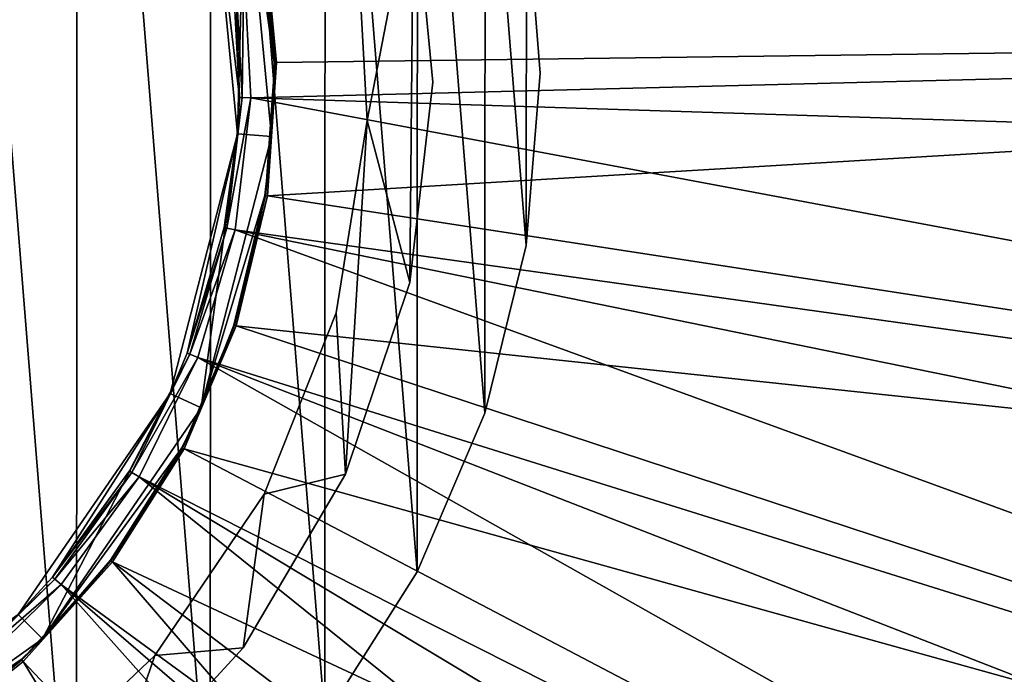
# Model space of a CAD drawing. Header units: millimetres. Extents: x 14 to 1324, y -100 to 100.
# Tile 23 of 214: x 112 to 135, y -14 to 1. Entities that reach past the tile are written whole.
import ezdxf

# ---------------------------------------------------------------- set-up
doc = ezdxf.new("R2010")
doc.units = ezdxf.units.MM
doc.header["$LTSCALE"] = 25.4
doc.layers.get('0').update_dxf_attribs({"true_color": 0xff5454})

# ---------------------------------------------------------------- blocks, each defined once
blk = doc.blocks.new('HERMANOS-V-8032.STL')
at = {"color": 7, "true_color": 0xffffff}
mesh = blk.add_polyface(dxfattribs=at)
corners = [(75.305, -5.974, 77.518), (74.662, 2.021, 77.518), (74.661, -2.003, 77.518), (75.309, 5.992, 77.518), (76.578, -9.791, 77.518), (76.585, 9.807, 77.518), (78.446, -13.354, 77.518), (78.456, 13.369, 77.518), (80.862, -16.571, 77.518), (80.874, 16.585, 77.518), (83.763, -19.36, 77.518), (83.776, 19.371, 77.518), (87.073, -21.646, 77.518), (87.088, 21.655, 77.518), (90.707, -23.372, 77.518), (90.724, 23.379, 77.518), (94.571, -24.493, 77.518), (94.589, 24.497, 77.518), (98.565, -24.979, 77.518), (98.583, 24.98, 77.518), (102.585, -24.819, 77.518), (102.603, 24.817, 77.518), (106.527, -24.015, 77.518), (106.545, 24.01, 77.518), (110.29, -22.59, 77.518), (110.306, 22.582, 77.518), (113.775, -20.58, 77.518), (113.789, 20.57, 77.518), (116.892, -18.036, 77.518), (116.905, 18.024, 77.518), (119.561, -15.026, 77.518), (119.572, 15.011, 77.518), (121.713, -11.626, 77.518), (121.721, 11.61, 77.518), (123.291, -7.925, 77.518), (123.297, 7.908, 77.518), (124.255, -4.019, 77.518), (124.258, 4.002, 77.518), (124.581, -0.009, 77.518)]
mesh.append_faces([[corners[k] for k in face] for face in [(0, 1, 2), (37, 36, 38)]], dxfattribs={"vtx0": -1, "color": 7})
mesh.append_faces([[corners[k] for k in face] for face in [(1, 0, 3), (3, 4, 5), (5, 6, 7), (7, 8, 9), (9, 10, 11), (11, 12, 13), (13, 14, 15), (15, 16, 17), (17, 18, 19), (19, 20, 21), (21, 22, 23), (23, 24, 25), (25, 26, 27), (27, 28, 29), (29, 30, 31), (31, 32, 33), (33, 34, 35), (35, 36, 37)]], dxfattribs={"vtx0": -1, "vtx1": -1, "color": 7})
mesh.append_faces([[corners[k] for k in face] for face in [(3, 0, 4), (5, 4, 6), (7, 6, 8), (9, 8, 10), (11, 10, 12), (13, 12, 14), (15, 14, 16), (17, 16, 18), (19, 18, 20), (21, 20, 22), (23, 22, 24), (25, 24, 26), (27, 26, 28), (29, 28, 30), (31, 30, 32), (33, 32, 34), (35, 34, 36)]], dxfattribs={"vtx0": -1, "vtx2": -1, "color": 7})
mesh = blk.add_polyface(dxfattribs=at)
corners = [(74.662, 2.021, 74.818), (75.305, -5.974, 74.818), (74.661, -2.003, 74.818), (75.309, 5.992, 74.818), (76.578, -9.791, 74.818), (76.585, 9.807, 74.818), (78.446, -13.354, 74.818), (78.456, 13.369, 74.818), (80.862, -16.571, 74.818), (80.874, 16.585, 74.818), (83.763, -19.36, 74.818), (83.776, 19.371, 74.818), (87.073, -21.646, 74.818), (87.088, 21.655, 74.818), (90.707, -23.372, 74.818), (90.724, 23.379, 74.818), (94.571, -24.493, 74.818), (94.589, 24.497, 74.818), (98.565, -24.979, 74.818), (98.583, 24.98, 74.818), (102.585, -24.819, 74.818), (102.603, 24.817, 74.818), (106.527, -24.015, 74.818), (106.545, 24.01, 74.818), (110.29, -22.59, 74.818), (110.306, 22.582, 74.818), (113.775, -20.58, 74.818), (113.789, 20.57, 74.818), (116.892, -18.036, 74.818), (116.905, 18.024, 74.818), (119.561, -15.026, 74.818), (119.572, 15.011, 74.818), (121.713, -11.626, 74.818), (121.721, 11.61, 74.818), (123.291, -7.925, 74.818), (123.297, 7.908, 74.818), (124.255, -4.019, 74.818), (124.258, 4.002, 74.818), (124.581, -0.009, 74.818)]
mesh.append_faces([[corners[k] for k in face] for face in [(0, 1, 2), (36, 37, 38)]], dxfattribs={"vtx0": -1, "color": 7})
mesh.append_faces([[corners[k] for k in face] for face in [(1, 3, 4), (4, 5, 6), (6, 7, 8), (8, 9, 10), (10, 11, 12), (12, 13, 14), (14, 15, 16), (16, 17, 18), (18, 19, 20), (20, 21, 22), (22, 23, 24), (24, 25, 26), (26, 27, 28), (28, 29, 30), (30, 31, 32), (32, 33, 34), (34, 35, 36)]], dxfattribs={"vtx0": -1, "vtx1": -1, "color": 7})
mesh.append_faces([[corners[k] for k in face] for face in [(1, 0, 3), (4, 3, 5), (6, 5, 7), (8, 7, 9), (10, 9, 11), (12, 11, 13), (14, 13, 15), (16, 15, 17), (18, 17, 19), (20, 19, 21), (22, 21, 23), (24, 23, 25), (26, 25, 27), (28, 27, 29), (30, 29, 31), (32, 31, 33), (34, 33, 35), (36, 35, 37)]], dxfattribs={"vtx0": -1, "vtx2": -1, "color": 7})
at = {"color": 44, "true_color": 0x92621c}
mesh = blk.add_polyface(dxfattribs=at)
corners = [(77.529, -4.47, 179.231), (77.617, 4.886, 179.231), (77.082, 0.213, 179.231), (78.94, -8.957, 179.231), (78.613, -1.166, 179.231), (79.354, -5.646, 179.231), (81.253, -13.053, 179.231), (81.04, -9.862, 179.231), (83.594, -13.617, 179.231), (84.368, -16.578, 179.231), (86.895, -16.735, 179.231), (88.147, -19.378, 179.231), (90.789, -19.071, 179.231), (92.426, -21.332, 179.231), (92.903, -19.91, 179.231), (97.017, -22.354, 179.231), (95.095, -20.515, 179.231), (99.61, -21, 179.231), (101.721, -22.398, 179.231), (104.123, -20.503, 179.231), (106.331, -21.464, 179.231), (108.425, -19.047, 179.231), (110.646, -19.591, 179.231), (112.312, -16.7, 179.231), (114.477, -16.862, 179.231), (115.605, -13.573, 179.231), (117.658, -13.397, 179.231), (118.148, -9.811, 179.231), (120.048, -9.345, 179.231), (119.823, -5.59, 179.231), (120.551, -1.108, 179.231), (121.544, -4.886, 179.231), (79.113, 9.345, 179.231), (78.853, 3.369, 179.231), (80.061, 7.746, 179.231), (81.503, 13.397, 179.231), (82.183, 11.761, 179.231), (84.684, 16.862, 179.231), (85.118, 15.226, 179.231), (88.515, 19.591, 179.231), (88.729, 17.979, 179.231), (92.83, 21.464, 179.231), (92.848, 19.891, 179.231), (97.44, 22.398, 179.231), (97.281, 20.874, 179.231), (101.822, 20.88, 179.231), (102.144, 22.354, 179.231), (106.258, 19.91, 179.231), (106.735, 21.332, 179.231), (110.382, 18.009, 179.231), (111.014, 19.378, 179.231), (114.001, 15.266, 179.231), (114.793, 16.578, 179.231), (116.946, 11.809, 179.231), (117.908, 13.053, 179.231), (119.078, 7.8, 179.231), (120.221, 8.957, 179.231), (120.299, 3.426, 179.231), (121.632, 4.47, 179.231), (122.08, -0.213, 179.231)]
mesh.append_faces([[corners[k] for k in face] for face in [(0, 1, 2), (58, 31, 59)]], dxfattribs={"vtx0": -1, "color": 44})
mesh.append_faces([[corners[k] for k in face] for face in [(4, 3, 5), (5, 6, 7), (7, 6, 8), (8, 9, 10), (10, 11, 12), (12, 13, 14), (14, 15, 16), (16, 15, 17), (17, 18, 19), (19, 20, 21), (21, 22, 23), (23, 24, 25), (25, 26, 27), (27, 28, 29), (29, 28, 30), (32, 34, 35), (35, 36, 37), (37, 38, 39), (39, 40, 41), (41, 42, 43), (43, 45, 46), (46, 47, 48), (48, 49, 50), (50, 51, 52), (52, 53, 54), (54, 55, 56), (56, 57, 58)]], dxfattribs={"vtx0": -1, "vtx1": -1, "color": 44})
mesh.append_faces([[corners[k] for k in face] for face in [(1, 3, 4), (58, 30, 31)]], dxfattribs={"vtx0": -1, "vtx1": -1, "vtx2": -1, "color": 44})
mesh.append_faces([[corners[k] for k in face] for face in [(1, 0, 3), (5, 3, 6), (8, 6, 9), (10, 9, 11), (12, 11, 13), (14, 13, 15), (17, 15, 18), (19, 18, 20), (21, 20, 22), (23, 22, 24), (25, 24, 26), (27, 26, 28), (30, 28, 31), (4, 32, 1), (32, 4, 33), (32, 33, 34), (35, 34, 36), (37, 36, 38), (39, 38, 40), (41, 40, 42), (43, 42, 44), (43, 44, 45), (46, 45, 47), (48, 47, 49), (50, 49, 51), (52, 51, 53), (54, 53, 55), (56, 55, 57), (58, 57, 30)]], dxfattribs={"vtx0": -1, "vtx2": -1, "color": 44})
mesh = blk.add_polyface(dxfattribs=at)
corners = [(79.113, 9.345, 89.231), (78.613, -1.166, 89.231), (77.617, 4.886, 89.231), (78.853, 3.369, 89.231), (80.061, 7.746, 89.231), (81.503, 13.397, 89.231), (82.183, 11.761, 89.231), (84.684, 16.862, 89.231), (85.118, 15.226, 89.231), (88.515, 19.591, 89.231), (88.729, 17.979, 89.231), (92.83, 21.464, 89.231), (92.848, 19.891, 89.231), (97.44, 22.398, 89.231), (97.281, 20.874, 89.231), (101.822, 20.88, 89.231), (102.144, 22.354, 89.231), (106.258, 19.91, 89.231), (106.735, 21.332, 89.231), (110.382, 18.009, 89.231), (111.014, 19.378, 89.231), (114.001, 15.266, 89.231), (114.793, 16.578, 89.231), (116.946, 11.809, 89.231), (117.908, 13.053, 89.231), (119.078, 7.8, 89.231), (120.221, 8.957, 89.231), (120.299, 3.426, 89.231), (121.632, 4.47, 89.231), (120.551, -1.108, 89.231), (121.544, -4.886, 89.231), (122.08, -0.213, 89.231), (77.529, -4.47, 89.231), (77.082, 0.213, 89.231), (78.94, -8.957, 89.231), (79.354, -5.646, 89.231), (81.253, -13.053, 89.231), (81.04, -9.862, 89.231), (83.594, -13.617, 89.231), (84.368, -16.578, 89.231), (86.895, -16.735, 89.231), (88.147, -19.378, 89.231), (90.789, -19.071, 89.231), (92.426, -21.332, 89.231), (92.903, -19.91, 89.231), (97.017, -22.354, 89.231), (95.095, -20.515, 89.231), (99.61, -21, 89.231), (101.721, -22.398, 89.231), (104.123, -20.503, 89.231), (106.331, -21.464, 89.231), (108.425, -19.047, 89.231), (110.646, -19.591, 89.231), (112.312, -16.7, 89.231), (114.477, -16.862, 89.231), (115.605, -13.573, 89.231), (117.658, -13.397, 89.231), (118.148, -9.811, 89.231), (120.048, -9.345, 89.231), (119.823, -5.59, 89.231)]
mesh.append_faces([[corners[k] for k in face] for face in [(30, 28, 31), (2, 32, 33)]], dxfattribs={"vtx0": -1, "color": 44})
mesh.append_faces([[corners[k] for k in face] for face in [(0, 1, 2), (1, 0, 3), (3, 0, 4), (4, 5, 6), (6, 7, 8), (8, 9, 10), (10, 11, 12), (12, 13, 14), (14, 13, 15), (15, 16, 17), (17, 18, 19), (19, 20, 21), (21, 22, 23), (23, 24, 25), (25, 26, 27), (27, 28, 29), (32, 2, 34), (34, 35, 36), (36, 38, 39), (39, 40, 41), (41, 42, 43), (43, 44, 45), (45, 47, 48), (48, 49, 50), (50, 51, 52), (52, 53, 54), (54, 55, 56), (56, 57, 58), (58, 29, 30)]], dxfattribs={"vtx0": -1, "vtx1": -1, "color": 44})
mesh.append_faces([[corners[k] for k in face] for face in [(29, 28, 30), (34, 2, 1)]], dxfattribs={"vtx0": -1, "vtx1": -1, "vtx2": -1, "color": 44})
mesh.append_faces([[corners[k] for k in face] for face in [(4, 0, 5), (6, 5, 7), (8, 7, 9), (10, 9, 11), (12, 11, 13), (15, 13, 16), (17, 16, 18), (19, 18, 20), (21, 20, 22), (23, 22, 24), (25, 24, 26), (27, 26, 28), (34, 1, 35), (36, 35, 37), (36, 37, 38), (39, 38, 40), (41, 40, 42), (43, 42, 44), (45, 44, 46), (45, 46, 47), (48, 47, 49), (50, 49, 51), (52, 51, 53), (54, 53, 55), (56, 55, 57), (58, 57, 59), (58, 59, 29)]], dxfattribs={"vtx0": -1, "vtx2": -1, "color": 44})
at = {"color": 250, "true_color": 0x262626}
mesh = blk.add_polyface(dxfattribs=at)
corners = [(1259.581, -20, 1414), (79.581, 20, 1414), (79.581, -20, 1414), (1259.581, 20, 1414)]
mesh.append_faces([[corners[k] for k in face] for face in [(0, 1, 2), (1, 0, 3)]], dxfattribs={"vtx0": -1, "color": 250})
mesh = blk.add_polyface(dxfattribs=at)
corners = [(81.462, -5.017, 103.118), (82.233, -4.804, 103.118), (81.637, 1.419, 103.118), (84.271, -10.912, 103.118), (84.923, -10.447, 103.118), (88.926, -15.49, 103.118), (89.38, -14.83, 103.118), (94.867, -18.199, 103.118), (95.067, -17.425, 103.118), (101.376, -18.714, 103.118), (101.299, -17.918, 103.118), (107.324, -16.249, 103.118), (107.668, -16.972, 103.118), (112.414, -12.621, 103.118), (112.985, -13.182, 103.118), (115.957, -7.471, 103.118), (116.685, -7.803, 103.118), (117.525, -1.419, 103.118), (118.322, -1.482, 103.118), (117.699, 5.017, 103.118), (80.839, 1.482, 103.118), (82.476, 7.803, 103.118), (83.204, 7.471, 103.118), (86.176, 13.182, 103.118), (86.747, 12.621, 103.118), (91.493, 16.972, 103.118), (91.837, 16.249, 103.118), (97.786, 18.714, 103.118), (97.862, 17.918, 103.118), (104.294, 18.199, 103.118), (104.094, 17.425, 103.118), (109.781, 14.83, 103.118), (110.235, 15.49, 103.118), (114.239, 10.447, 103.118), (114.89, 10.912, 103.118), (116.928, 4.804, 103.118)]
mesh.append_faces([[corners[k] for k in face] for face in [(1, 3, 4), (4, 5, 6), (6, 7, 8), (8, 9, 10), (10, 9, 11), (11, 12, 13), (13, 14, 15), (15, 16, 17), (20, 2, 21), (21, 22, 23), (23, 24, 25), (25, 26, 27), (27, 28, 29), (29, 31, 32), (32, 33, 34), (34, 35, 19)]], dxfattribs={"vtx0": -1, "vtx1": -1, "color": 250})
mesh.append_faces([[corners[k] for k in face] for face in [(0, 1, 2), (1, 0, 3), (4, 3, 5), (6, 5, 7), (8, 7, 9), (11, 9, 12), (13, 12, 14), (15, 14, 16), (17, 16, 18), (17, 18, 19), (2, 20, 0), (21, 2, 22), (23, 22, 24), (25, 24, 26), (27, 26, 28), (29, 28, 30), (29, 30, 31), (32, 31, 33), (34, 33, 35), (19, 35, 17)]], dxfattribs={"vtx0": -1, "vtx2": -1, "color": 250})
mesh = blk.add_polyface(dxfattribs=at)
corners = [(1259.581, 18.4, 1394), (79.581, -18.4, 1394), (79.581, 18.4, 1394), (1259.581, -18.4, 1394)]
mesh.append_faces([[corners[k] for k in face] for face in [(0, 1, 2), (1, 0, 3)]], dxfattribs={"vtx0": -1, "color": 250})
mesh = blk.add_polyface(dxfattribs=at)
corners = [(184.768, 1.103, 14.514), (118.143, 3.345, 93.567), (118.44, 0.244, 93.567), (183.425, 15.109, 14.514)]
mesh.append_faces([[corners[k] for k in face] for face in [(0, 1, 2), (1, 0, 3)]], dxfattribs={"vtx0": -1, "color": 250})
mesh = blk.add_polyface(dxfattribs=at)
corners = [(183.357, 11.642, 14), (184.155, 1.095, 14), (117.672, 2.514, 93.033)]
mesh.append_faces([[corners[k] for k in face] for face in [(0, 1, 2)]], dxfattribs={"color": 250})
mesh = blk.add_polyface(dxfattribs=at)
corners = [(118.379, 0.243, 93.711), (117.699, 5.017, 103.118), (118.322, -1.482, 103.118), (118.083, 3.334, 93.711)]
mesh.append_faces([[corners[k] for k in face] for face in [(0, 1, 2), (1, 0, 3)]], dxfattribs={"vtx0": -1, "color": 250})
mesh = blk.add_polyface(dxfattribs=at)
corners = [(116.928, 4.804, 103.118), (117.571, -0.571, 93.711), (117.525, -1.419, 103.118)]
mesh.append_faces([[corners[k] for k in face] for face in [(0, 1, 2)]], dxfattribs={"color": 250})
mesh = blk.add_polyface(dxfattribs=at)
corners = [(116.928, 4.804, 103.118), (117.409, 2.477, 93.711), (117.571, -0.571, 93.711)]
mesh.append_faces([[corners[k] for k in face] for face in [(0, 1, 2)]], dxfattribs={"color": 250})
at = {"color": 44, "true_color": 0x92621c}
mesh = blk.add_polyface(dxfattribs=at)
corners = [(121.632, 4.47, 89.231), (122.08, -0.213, 179.231), (122.08, -0.213, 89.231), (121.632, 4.47, 179.231)]
mesh.append_faces([[corners[k] for k in face] for face in [(0, 1, 2), (1, 0, 3)]], dxfattribs={"vtx0": -1, "color": 44})
at = {"color": 7, "true_color": 0xffffff}
mesh = blk.add_polyface(dxfattribs=at)
corners = [(124.258, 4.002, 74.818), (124.581, -0.009, 77.518), (124.581, -0.009, 74.818), (124.258, 4.002, 77.518)]
mesh.append_faces([[corners[k] for k in face] for face in [(0, 1, 2), (1, 0, 3)]], dxfattribs={"vtx0": -1, "color": 7})
at = {"color": 250, "true_color": 0x262626}
mesh = blk.add_polyface(dxfattribs=at)
corners = [(118.395, 0.244, 93.633), (118.083, 3.334, 93.711), (118.379, 0.243, 93.711), (118.098, 3.337, 93.633)]
mesh.append_faces([[corners[k] for k in face] for face in [(0, 1, 2), (1, 0, 3)]], dxfattribs={"vtx0": -1, "color": 250})
mesh = blk.add_polyface(dxfattribs=at)
corners = [(118.44, 0.244, 93.567), (118.098, 3.337, 93.633), (118.395, 0.244, 93.633), (118.143, 3.345, 93.567)]
mesh.append_faces([[corners[k] for k in face] for face in [(0, 1, 2), (1, 0, 3)]], dxfattribs={"vtx0": -1, "color": 250})
at = {"color": 44, "true_color": 0x92621c}
mesh = blk.add_polyface(dxfattribs=at)
corners = [(120.299, 3.426, 179.231), (120.551, -1.108, 89.231), (120.551, -1.108, 179.231), (120.299, 3.426, 89.231)]
mesh.append_faces([[corners[k] for k in face] for face in [(0, 1, 2), (1, 0, 3)]], dxfattribs={"vtx0": -1, "color": 44})
at = {"color": 250, "true_color": 0x262626}
mesh = blk.add_polyface(dxfattribs=at)
corners = [(117.571, -0.571, 93.711), (117.477, 2.487, 93.347), (117.64, -0.573, 93.347), (117.409, 2.477, 93.711)]
mesh.append_faces([[corners[k] for k in face] for face in [(0, 1, 2), (1, 0, 3)]], dxfattribs={"vtx0": -1, "color": 250})
mesh = blk.add_polyface(dxfattribs=at)
corners = [(117.64, -0.573, 93.347), (117.672, 2.514, 93.033), (117.837, -0.58, 93.033), (117.477, 2.487, 93.347)]
mesh.append_faces([[corners[k] for k in face] for face in [(0, 1, 2), (1, 0, 3)]], dxfattribs={"vtx0": -1, "color": 250})
mesh = blk.add_polyface(dxfattribs=at)
corners = [(117.672, 2.514, 93.033), (184.155, 1.095, 14), (117.837, -0.58, 93.033)]
mesh.append_faces([[corners[k] for k in face] for face in [(0, 1, 2)]], dxfattribs={"color": 250})
mesh = blk.add_polyface(dxfattribs=at)
corners = [(184.155, 1.095, 14), (184.12, -2.684, 14), (117.837, -0.58, 93.033)]
mesh.append_faces([[corners[k] for k in face] for face in [(0, 1, 2)]], dxfattribs={"color": 250})
mesh = blk.add_polyface(dxfattribs=at)
corners = [(184.768, 1.103, 14.514), (118.223, -2.863, 93.567), (183.788, -12.933, 14.514), (118.44, 0.244, 93.567)]
mesh.append_faces([[corners[k] for k in face] for face in [(0, 1, 2), (1, 0, 3)]], dxfattribs={"vtx0": -1, "color": 250})
mesh = blk.add_polyface(dxfattribs=at)
corners = [(118.395, 0.244, 93.633), (118.322, -1.482, 93.711), (118.178, -2.856, 93.633)]
mesh.append_faces([[corners[k] for k in face] for face in [(0, 1, 2)]], dxfattribs={"color": 250})
mesh = blk.add_polyface(dxfattribs=at)
corners = [(118.44, 0.244, 93.567), (118.178, -2.856, 93.633), (118.223, -2.863, 93.567), (118.395, 0.244, 93.633)]
mesh.append_faces([[corners[k] for k in face] for face in [(0, 1, 2), (1, 0, 3)]], dxfattribs={"vtx0": -1, "color": 250})
mesh = blk.add_polyface(dxfattribs=at)
corners = [(118.395, 0.244, 93.633), (118.379, 0.243, 93.711), (118.322, -1.482, 93.711)]
mesh.append_faces([[corners[k] for k in face] for face in [(0, 1, 2)]], dxfattribs={"color": 250})
mesh = blk.add_polyface(dxfattribs=at)
corners = [(118.379, 0.243, 93.711), (118.322, -1.482, 103.118), (118.322, -1.482, 93.711)]
mesh.append_faces([[corners[k] for k in face] for face in [(0, 1, 2)]], dxfattribs={"color": 250})
at = {"color": 44, "true_color": 0x92621c}
mesh = blk.add_polyface(dxfattribs=at)
corners = [(122.08, -0.213, 89.231), (121.544, -4.886, 179.231), (121.544, -4.886, 89.231), (122.08, -0.213, 179.231)]
mesh.append_faces([[corners[k] for k in face] for face in [(0, 1, 2), (1, 0, 3)]], dxfattribs={"vtx0": -1, "color": 44})
at = {"color": 7, "true_color": 0xffffff}
mesh = blk.add_polyface(dxfattribs=at)
corners = [(124.581, -0.009, 74.818), (124.255, -4.019, 77.518), (124.255, -4.019, 74.818), (124.581, -0.009, 77.518)]
mesh.append_faces([[corners[k] for k in face] for face in [(0, 1, 2), (1, 0, 3)]], dxfattribs={"vtx0": -1, "color": 7})
at = {"color": 250, "true_color": 0x262626}
mesh = blk.add_polyface(dxfattribs=at)
corners = [(117.64, -0.573, 93.347), (117.216, -3.603, 93.711), (117.525, -1.419, 93.711)]
mesh.append_faces([[corners[k] for k in face] for face in [(0, 1, 2)]], dxfattribs={"color": 250})
mesh = blk.add_polyface(dxfattribs=at)
corners = [(117.64, -0.573, 93.347), (117.283, -3.617, 93.347), (117.216, -3.603, 93.711)]
mesh.append_faces([[corners[k] for k in face] for face in [(0, 1, 2)]], dxfattribs={"color": 250})
mesh = blk.add_polyface(dxfattribs=at)
corners = [(117.283, -3.617, 93.347), (117.837, -0.58, 93.033), (117.476, -3.657, 93.033), (117.64, -0.573, 93.347)]
mesh.append_faces([[corners[k] for k in face] for face in [(0, 1, 2), (1, 0, 3)]], dxfattribs={"vtx0": -1, "color": 250})
mesh = blk.add_polyface(dxfattribs=at)
corners = [(117.837, -0.58, 93.033), (183.182, -12.84, 14), (117.476, -3.657, 93.033)]
mesh.append_faces([[corners[k] for k in face] for face in [(0, 1, 2)]], dxfattribs={"color": 250})
mesh = blk.add_polyface(dxfattribs=at)
corners = [(117.571, -0.571, 93.711), (117.525, -1.419, 93.711), (117.525, -1.419, 103.118)]
mesh.append_faces([[corners[k] for k in face] for face in [(0, 1, 2)]], dxfattribs={"color": 250})
mesh = blk.add_polyface(dxfattribs=at)
corners = [(117.571, -0.571, 93.711), (117.64, -0.573, 93.347), (117.525, -1.419, 93.711)]
mesh.append_faces([[corners[k] for k in face] for face in [(0, 1, 2)]], dxfattribs={"color": 250})
mesh = blk.add_polyface(dxfattribs=at)
corners = [(117.837, -0.58, 93.033), (184.12, -2.684, 14), (183.182, -12.84, 14)]
mesh.append_faces([[corners[k] for k in face] for face in [(0, 1, 2)]], dxfattribs={"color": 250})
at = {"color": 44, "true_color": 0x92621c}
mesh = blk.add_polyface(dxfattribs=at)
corners = [(120.551, -1.108, 179.231), (119.823, -5.59, 89.231), (119.823, -5.59, 179.231), (120.551, -1.108, 89.231)]
mesh.append_faces([[corners[k] for k in face] for face in [(0, 1, 2), (1, 0, 3)]], dxfattribs={"vtx0": -1, "color": 44})
at = {"color": 250, "true_color": 0x262626}
mesh = blk.add_polyface(dxfattribs=at)
corners = [(117.525, -1.419, 103.118), (116.354, -6.532, 93.711), (115.957, -7.471, 103.118)]
mesh.append_faces([[corners[k] for k in face] for face in [(0, 1, 2)]], dxfattribs={"color": 250})
mesh = blk.add_polyface(dxfattribs=at)
corners = [(117.525, -1.419, 103.118), (117.216, -3.603, 93.711), (116.354, -6.532, 93.711)]
mesh.append_faces([[corners[k] for k in face] for face in [(0, 1, 2)]], dxfattribs={"color": 250})
mesh = blk.add_polyface(dxfattribs=at)
corners = [(118.322, -1.482, 103.118), (116.685, -7.803, 103.118), (118.163, -2.854, 93.711)]
mesh.append_faces([[corners[k] for k in face] for face in [(0, 1, 2)]], dxfattribs={"color": 250})
mesh = blk.add_polyface(dxfattribs=at)
corners = [(117.525, -1.419, 93.711), (117.216, -3.603, 93.711), (117.525, -1.419, 103.118)]
mesh.append_faces([[corners[k] for k in face] for face in [(0, 1, 2)]], dxfattribs={"color": 250})
mesh = blk.add_polyface(dxfattribs=at)
corners = [(118.322, -1.482, 93.711), (118.163, -2.854, 93.711), (118.178, -2.856, 93.633)]
mesh.append_faces([[corners[k] for k in face] for face in [(0, 1, 2)]], dxfattribs={"color": 250})
mesh = blk.add_polyface(dxfattribs=at)
corners = [(118.322, -1.482, 103.118), (118.163, -2.854, 93.711), (118.322, -1.482, 93.711)]
mesh.append_faces([[corners[k] for k in face] for face in [(0, 1, 2)]], dxfattribs={"color": 250})
mesh = blk.add_polyface(dxfattribs=at)
corners = [(118.163, -2.854, 93.711), (116.685, -7.803, 103.118), (117.439, -5.874, 93.711)]
mesh.append_faces([[corners[k] for k in face] for face in [(0, 1, 2)]], dxfattribs={"color": 250})
mesh = blk.add_polyface(dxfattribs=at)
corners = [(118.178, -2.856, 93.633), (117.439, -5.874, 93.711), (117.455, -5.879, 93.633), (118.163, -2.854, 93.711)]
mesh.append_faces([[corners[k] for k in face] for face in [(0, 1, 2), (1, 0, 3)]], dxfattribs={"vtx0": -1, "color": 250})
mesh = blk.add_polyface(dxfattribs=at)
corners = [(118.223, -2.863, 93.567), (117.455, -5.879, 93.633), (117.498, -5.893, 93.567), (118.178, -2.856, 93.633)]
mesh.append_faces([[corners[k] for k in face] for face in [(0, 1, 2), (1, 0, 3)]], dxfattribs={"vtx0": -1, "color": 250})
mesh = blk.add_polyface(dxfattribs=at)
corners = [(183.788, -12.933, 14.514), (117.498, -5.893, 93.567), (180.511, -26.617, 14.514), (118.223, -2.863, 93.567)]
mesh.append_faces([[corners[k] for k in face] for face in [(0, 1, 2), (1, 0, 3)]], dxfattribs={"vtx0": -1, "color": 250})
mesh = blk.add_polyface(dxfattribs=at)
corners = [(116.354, -6.532, 93.711), (117.283, -3.617, 93.347), (116.417, -6.557, 93.347), (117.216, -3.603, 93.711)]
mesh.append_faces([[corners[k] for k in face] for face in [(0, 1, 2), (1, 0, 3)]], dxfattribs={"vtx0": -1, "color": 250})
mesh = blk.add_polyface(dxfattribs=at)
corners = [(116.417, -6.557, 93.347), (117.476, -3.657, 93.033), (116.601, -6.628, 93.033), (117.283, -3.617, 93.347)]
mesh.append_faces([[corners[k] for k in face] for face in [(0, 1, 2), (1, 0, 3)]], dxfattribs={"vtx0": -1, "color": 250})
mesh = blk.add_polyface(dxfattribs=at)
corners = [(117.476, -3.657, 93.033), (179.928, -26.426, 14), (116.601, -6.628, 93.033)]
mesh.append_faces([[corners[k] for k in face] for face in [(0, 1, 2)]], dxfattribs={"color": 250})
mesh = blk.add_polyface(dxfattribs=at)
corners = [(117.476, -3.657, 93.033), (183.182, -12.84, 14), (182.45, -16.933, 14)]
mesh.append_faces([[corners[k] for k in face] for face in [(0, 1, 2)]], dxfattribs={"color": 250})
mesh = blk.add_polyface(dxfattribs=at)
corners = [(117.476, -3.657, 93.033), (182.45, -16.933, 14), (179.928, -26.426, 14)]
mesh.append_faces([[corners[k] for k in face] for face in [(0, 1, 2)]], dxfattribs={"color": 250})
at = {"color": 7, "true_color": 0xffffff}
mesh = blk.add_polyface(dxfattribs=at)
corners = [(124.255, -4.019, 74.818), (123.291, -7.925, 77.518), (123.291, -7.925, 74.818), (124.255, -4.019, 77.518)]
mesh.append_faces([[corners[k] for k in face] for face in [(0, 1, 2), (1, 0, 3)]], dxfattribs={"vtx0": -1, "color": 7})
at = {"color": 44, "true_color": 0x92621c}
mesh = blk.add_polyface(dxfattribs=at)
corners = [(121.544, -4.886, 89.231), (120.048, -9.345, 179.231), (120.048, -9.345, 89.231), (121.544, -4.886, 179.231)]
mesh.append_faces([[corners[k] for k in face] for face in [(0, 1, 2), (1, 0, 3)]], dxfattribs={"vtx0": -1, "color": 44})
mesh = blk.add_polyface(dxfattribs=at)
corners = [(119.823, -5.59, 179.231), (118.148, -9.811, 89.231), (118.148, -9.811, 179.231), (119.823, -5.59, 89.231)]
mesh.append_faces([[corners[k] for k in face] for face in [(0, 1, 2), (1, 0, 3)]], dxfattribs={"vtx0": -1, "color": 44})
at = {"color": 250, "true_color": 0x262626}
mesh = blk.add_polyface(dxfattribs=at)
corners = [(117.455, -5.879, 93.633), (116.685, -7.803, 93.711), (116.243, -8.74, 93.633)]
mesh.append_faces([[corners[k] for k in face] for face in [(0, 1, 2)]], dxfattribs={"color": 250})
mesh = blk.add_polyface(dxfattribs=at)
corners = [(117.498, -5.893, 93.567), (116.243, -8.74, 93.633), (116.283, -8.761, 93.567), (117.455, -5.879, 93.633)]
mesh.append_faces([[corners[k] for k in face] for face in [(0, 1, 2), (1, 0, 3)]], dxfattribs={"vtx0": -1, "color": 250})
mesh = blk.add_polyface(dxfattribs=at)
corners = [(180.511, -26.617, 14.514), (116.283, -8.761, 93.567), (175.026, -39.575, 14.514), (117.498, -5.893, 93.567)]
mesh.append_faces([[corners[k] for k in face] for face in [(0, 1, 2), (1, 0, 3)]], dxfattribs={"vtx0": -1, "color": 250})
mesh = blk.add_polyface(dxfattribs=at)
corners = [(117.439, -5.874, 93.711), (116.685, -7.803, 93.711), (117.455, -5.879, 93.633)]
mesh.append_faces([[corners[k] for k in face] for face in [(0, 1, 2)]], dxfattribs={"color": 250})
mesh = blk.add_polyface(dxfattribs=at)
corners = [(117.439, -5.874, 93.711), (116.685, -7.803, 103.118), (116.685, -7.803, 93.711)]
mesh.append_faces([[corners[k] for k in face] for face in [(0, 1, 2)]], dxfattribs={"color": 250})
mesh = blk.add_polyface(dxfattribs=at)
corners = [(116.417, -6.557, 93.347), (115.067, -9.308, 93.347), (115.008, -9.273, 93.711)]
mesh.append_faces([[corners[k] for k in face] for face in [(0, 1, 2)]], dxfattribs={"color": 250})
mesh = blk.add_polyface(dxfattribs=at)
corners = [(116.417, -6.557, 93.347), (115.008, -9.273, 93.711), (115.957, -7.471, 93.711)]
mesh.append_faces([[corners[k] for k in face] for face in [(0, 1, 2)]], dxfattribs={"color": 250})
mesh = blk.add_polyface(dxfattribs=at)
corners = [(115.067, -9.308, 93.347), (116.601, -6.628, 93.033), (115.236, -9.409, 93.033), (116.417, -6.557, 93.347)]
mesh.append_faces([[corners[k] for k in face] for face in [(0, 1, 2), (1, 0, 3)]], dxfattribs={"vtx0": -1, "color": 250})
mesh = blk.add_polyface(dxfattribs=at)
corners = [(116.601, -6.628, 93.033), (174.483, -39.29, 14), (115.236, -9.409, 93.033)]
mesh.append_faces([[corners[k] for k in face] for face in [(0, 1, 2)]], dxfattribs={"color": 250})
mesh = blk.add_polyface(dxfattribs=at)
corners = [(116.354, -6.532, 93.711), (115.957, -7.471, 93.711), (115.957, -7.471, 103.118)]
mesh.append_faces([[corners[k] for k in face] for face in [(0, 1, 2)]], dxfattribs={"color": 250})
mesh = blk.add_polyface(dxfattribs=at)
corners = [(116.354, -6.532, 93.711), (116.417, -6.557, 93.347), (115.957, -7.471, 93.711)]
mesh.append_faces([[corners[k] for k in face] for face in [(0, 1, 2)]], dxfattribs={"color": 250})
mesh = blk.add_polyface(dxfattribs=at)
corners = [(116.601, -6.628, 93.033), (179.928, -26.426, 14), (178.396, -30.694, 14)]
mesh.append_faces([[corners[k] for k in face] for face in [(0, 1, 2)]], dxfattribs={"color": 250})
mesh = blk.add_polyface(dxfattribs=at)
corners = [(116.601, -6.628, 93.033), (178.396, -30.694, 14), (174.483, -39.29, 14)]
mesh.append_faces([[corners[k] for k in face] for face in [(0, 1, 2)]], dxfattribs={"color": 250})
mesh = blk.add_polyface(dxfattribs=at)
corners = [(115.957, -7.471, 103.118), (113.219, -11.747, 93.711), (112.414, -12.621, 103.118)]
mesh.append_faces([[corners[k] for k in face] for face in [(0, 1, 2)]], dxfattribs={"color": 250})
mesh = blk.add_polyface(dxfattribs=at)
corners = [(115.957, -7.471, 103.118), (115.008, -9.273, 93.711), (113.219, -11.747, 93.711)]
mesh.append_faces([[corners[k] for k in face] for face in [(0, 1, 2)]], dxfattribs={"color": 250})
mesh = blk.add_polyface(dxfattribs=at)
corners = [(115.957, -7.471, 93.711), (115.008, -9.273, 93.711), (115.957, -7.471, 103.118)]
mesh.append_faces([[corners[k] for k in face] for face in [(0, 1, 2)]], dxfattribs={"color": 250})
mesh = blk.add_polyface(dxfattribs=at)
corners = [(116.685, -7.803, 103.118), (112.985, -13.182, 103.118), (116.229, -8.733, 93.711)]
mesh.append_faces([[corners[k] for k in face] for face in [(0, 1, 2)]], dxfattribs={"color": 250})
mesh = blk.add_polyface(dxfattribs=at)
corners = [(116.685, -7.803, 93.711), (116.229, -8.733, 93.711), (116.243, -8.74, 93.633)]
mesh.append_faces([[corners[k] for k in face] for face in [(0, 1, 2)]], dxfattribs={"color": 250})
mesh = blk.add_polyface(dxfattribs=at)
corners = [(116.685, -7.803, 103.118), (116.229, -8.733, 93.711), (116.685, -7.803, 93.711)]
mesh.append_faces([[corners[k] for k in face] for face in [(0, 1, 2)]], dxfattribs={"color": 250})
at = {"color": 7, "true_color": 0xffffff}
mesh = blk.add_polyface(dxfattribs=at)
corners = [(123.291, -7.925, 74.818), (121.713, -11.626, 77.518), (121.713, -11.626, 74.818), (123.291, -7.925, 77.518)]
mesh.append_faces([[corners[k] for k in face] for face in [(0, 1, 2), (1, 0, 3)]], dxfattribs={"vtx0": -1, "color": 7})
at = {"color": 250, "true_color": 0x262626}
mesh = blk.add_polyface(dxfattribs=at)
corners = [(116.229, -8.733, 93.711), (112.985, -13.182, 103.118), (114.565, -11.354, 93.711)]
mesh.append_faces([[corners[k] for k in face] for face in [(0, 1, 2)]], dxfattribs={"color": 250})
mesh = blk.add_polyface(dxfattribs=at)
corners = [(116.243, -8.74, 93.633), (114.565, -11.354, 93.711), (114.577, -11.364, 93.633), (116.229, -8.733, 93.711)]
mesh.append_faces([[corners[k] for k in face] for face in [(0, 1, 2), (1, 0, 3)]], dxfattribs={"vtx0": -1, "color": 250})
mesh = blk.add_polyface(dxfattribs=at)
corners = [(116.283, -8.761, 93.567), (114.577, -11.364, 93.633), (114.613, -11.391, 93.567), (116.243, -8.74, 93.633)]
mesh.append_faces([[corners[k] for k in face] for face in [(0, 1, 2), (1, 0, 3)]], dxfattribs={"vtx0": -1, "color": 250})
mesh = blk.add_polyface(dxfattribs=at)
corners = [(175.026, -39.575, 14.514), (114.613, -11.391, 93.567), (167.483, -51.453, 14.514), (116.283, -8.761, 93.567)]
mesh.append_faces([[corners[k] for k in face] for face in [(0, 1, 2), (1, 0, 3)]], dxfattribs={"vtx0": -1, "color": 250})
mesh = blk.add_polyface(dxfattribs=at)
corners = [(113.219, -11.747, 93.711), (115.067, -9.308, 93.347), (113.271, -11.792, 93.347), (115.008, -9.273, 93.711)]
mesh.append_faces([[corners[k] for k in face] for face in [(0, 1, 2), (1, 0, 3)]], dxfattribs={"vtx0": -1, "color": 250})
mesh = blk.add_polyface(dxfattribs=at)
corners = [(113.271, -11.792, 93.347), (115.236, -9.409, 93.033), (113.42, -11.92, 93.033), (115.067, -9.308, 93.347)]
mesh.append_faces([[corners[k] for k in face] for face in [(0, 1, 2), (1, 0, 3)]], dxfattribs={"vtx0": -1, "color": 250})
at = {"color": 44, "true_color": 0x92621c}
mesh = blk.add_polyface(dxfattribs=at)
corners = [(120.048, -9.345, 89.231), (117.658, -13.397, 179.231), (117.658, -13.397, 89.231), (120.048, -9.345, 179.231)]
mesh.append_faces([[corners[k] for k in face] for face in [(0, 1, 2), (1, 0, 3)]], dxfattribs={"vtx0": -1, "color": 44})
at = {"color": 250, "true_color": 0x262626}
mesh = blk.add_polyface(dxfattribs=at)
corners = [(166.995, -51.083, 14), (113.42, -11.92, 93.033), (115.236, -9.409, 93.033)]
mesh.append_faces([[corners[k] for k in face] for face in [(0, 1, 2)]], dxfattribs={"color": 250})
mesh = blk.add_polyface(dxfattribs=at)
corners = [(115.236, -9.409, 93.033), (174.483, -39.29, 14), (172.075, -43.573, 14)]
mesh.append_faces([[corners[k] for k in face] for face in [(0, 1, 2)]], dxfattribs={"color": 250})
mesh = blk.add_polyface(dxfattribs=at)
corners = [(172.075, -43.573, 14), (166.995, -51.083, 14), (115.236, -9.409, 93.033)]
mesh.append_faces([[corners[k] for k in face] for face in [(0, 1, 2)]], dxfattribs={"color": 250})
at = {"color": 44, "true_color": 0x92621c}
mesh = blk.add_polyface(dxfattribs=at)
corners = [(118.148, -9.811, 179.231), (115.605, -13.573, 89.231), (115.605, -13.573, 179.231), (118.148, -9.811, 89.231)]
mesh.append_faces([[corners[k] for k in face] for face in [(0, 1, 2), (1, 0, 3)]], dxfattribs={"vtx0": -1, "color": 44})
at = {"color": 250, "true_color": 0x262626}
mesh = blk.add_polyface(dxfattribs=at)
corners = [(114.577, -11.364, 93.633), (112.985, -13.182, 93.711), (112.502, -13.677, 93.633)]
mesh.append_faces([[corners[k] for k in face] for face in [(0, 1, 2)]], dxfattribs={"color": 250})
mesh = blk.add_polyface(dxfattribs=at)
corners = [(114.613, -11.391, 93.567), (112.502, -13.677, 93.633), (112.534, -13.71, 93.567), (114.577, -11.364, 93.633)]
mesh.append_faces([[corners[k] for k in face] for face in [(0, 1, 2), (1, 0, 3)]], dxfattribs={"vtx0": -1, "color": 250})
mesh = blk.add_polyface(dxfattribs=at)
corners = [(158.088, -61.927, 14.514), (114.613, -11.391, 93.567), (112.534, -13.71, 93.567), (167.483, -51.453, 14.514)]
mesh.append_faces([[corners[k] for k in face] for face in [(0, 1, 2), (1, 0, 3)]], dxfattribs={"vtx0": -1, "color": 250})
mesh = blk.add_polyface(dxfattribs=at)
corners = [(114.565, -11.354, 93.711), (112.985, -13.182, 93.711), (114.577, -11.364, 93.633)]
mesh.append_faces([[corners[k] for k in face] for face in [(0, 1, 2)]], dxfattribs={"color": 250})
mesh = blk.add_polyface(dxfattribs=at)
corners = [(114.565, -11.354, 93.711), (112.985, -13.182, 103.118), (112.985, -13.182, 93.711)]
mesh.append_faces([[corners[k] for k in face] for face in [(0, 1, 2)]], dxfattribs={"color": 250})
at = {"color": 7, "true_color": 0xffffff}
mesh = blk.add_polyface(dxfattribs=at)
corners = [(121.713, -11.626, 74.818), (119.561, -15.026, 77.518), (119.561, -15.026, 74.818), (121.713, -11.626, 77.518)]
mesh.append_faces([[corners[k] for k in face] for face in [(0, 1, 2), (1, 0, 3)]], dxfattribs={"vtx0": -1, "color": 7})
at = {"color": 250, "true_color": 0x262626}
mesh = blk.add_polyface(dxfattribs=at)
corners = [(112.414, -12.621, 93.711), (113.271, -11.792, 93.347), (111.082, -13.936, 93.347)]
mesh.append_faces([[corners[k] for k in face] for face in [(0, 1, 2)]], dxfattribs={"color": 250})
mesh = blk.add_polyface(dxfattribs=at)
corners = [(111.082, -13.936, 93.347), (113.42, -11.92, 93.033), (111.207, -14.087, 93.033), (113.271, -11.792, 93.347)]
mesh.append_faces([[corners[k] for k in face] for face in [(0, 1, 2), (1, 0, 3)]], dxfattribs={"vtx0": -1, "color": 250})
mesh = blk.add_polyface(dxfattribs=at)
corners = [(157.667, -61.482, 14), (111.207, -14.087, 93.033), (113.42, -11.92, 93.033)]
mesh.append_faces([[corners[k] for k in face] for face in [(0, 1, 2)]], dxfattribs={"color": 250})
mesh = blk.add_polyface(dxfattribs=at)
corners = [(113.219, -11.747, 93.711), (112.414, -12.621, 93.711), (112.414, -12.621, 103.118)]
mesh.append_faces([[corners[k] for k in face] for face in [(0, 1, 2)]], dxfattribs={"color": 250})
mesh = blk.add_polyface(dxfattribs=at)
corners = [(113.219, -11.747, 93.711), (113.271, -11.792, 93.347), (112.414, -12.621, 93.711)]
mesh.append_faces([[corners[k] for k in face] for face in [(0, 1, 2)]], dxfattribs={"color": 250})
mesh = blk.add_polyface(dxfattribs=at)
corners = [(166.995, -51.083, 14), (163.669, -55.198, 14), (113.42, -11.92, 93.033)]
mesh.append_faces([[corners[k] for k in face] for face in [(0, 1, 2)]], dxfattribs={"color": 250})
mesh = blk.add_polyface(dxfattribs=at)
corners = [(163.669, -55.198, 14), (157.667, -61.482, 14), (113.42, -11.92, 93.033)]
mesh.append_faces([[corners[k] for k in face] for face in [(0, 1, 2)]], dxfattribs={"color": 250})
mesh = blk.add_polyface(dxfattribs=at)
corners = [(107.668, -16.972, 103.118), (112.491, -13.666, 93.711), (112.985, -13.182, 103.118)]
mesh.append_faces([[corners[k] for k in face] for face in [(0, 1, 2)]], dxfattribs={"color": 250})
mesh = blk.add_polyface(dxfattribs=at)
corners = [(112.491, -13.666, 93.711), (112.502, -13.677, 93.633), (112.985, -13.182, 93.711)]
mesh.append_faces([[corners[k] for k in face] for face in [(0, 1, 2)]], dxfattribs={"color": 250})
mesh = blk.add_polyface(dxfattribs=at)
corners = [(112.985, -13.182, 103.118), (112.491, -13.666, 93.711), (112.985, -13.182, 93.711)]
mesh.append_faces([[corners[k] for k in face] for face in [(0, 1, 2)]], dxfattribs={"color": 250})
at = {"color": 44, "true_color": 0x92621c}
mesh = blk.add_polyface(dxfattribs=at)
corners = [(117.658, -13.397, 89.231), (114.477, -16.862, 179.231), (114.477, -16.862, 89.231), (117.658, -13.397, 179.231)]
mesh.append_faces([[corners[k] for k in face] for face in [(0, 1, 2), (1, 0, 3)]], dxfattribs={"vtx0": -1, "color": 44})
at = {"color": 250, "true_color": 0x262626}
mesh = blk.add_polyface(dxfattribs=at)
corners = [(107.668, -16.972, 103.118), (110.066, -15.604, 93.711), (112.491, -13.666, 93.711)]
mesh.append_faces([[corners[k] for k in face] for face in [(0, 1, 2)]], dxfattribs={"color": 250})
mesh = blk.add_polyface(dxfattribs=at)
corners = [(112.491, -13.666, 93.711), (110.075, -15.618, 93.633), (112.502, -13.677, 93.633), (110.066, -15.604, 93.711)]
mesh.append_faces([[corners[k] for k in face] for face in [(0, 1, 2), (1, 0, 3)]], dxfattribs={"vtx0": -1, "color": 250})
mesh = blk.add_polyface(dxfattribs=at)
corners = [(112.502, -13.677, 93.633), (110.1, -15.655, 93.567), (112.534, -13.71, 93.567), (110.075, -15.618, 93.633)]
mesh.append_faces([[corners[k] for k in face] for face in [(0, 1, 2), (1, 0, 3)]], dxfattribs={"vtx0": -1, "color": 250})
mesh = blk.add_polyface(dxfattribs=at)
corners = [(147.097, -70.713, 14.514), (112.534, -13.71, 93.567), (110.1, -15.655, 93.567), (158.088, -61.927, 14.514)]
mesh.append_faces([[corners[k] for k in face] for face in [(0, 1, 2), (1, 0, 3)]], dxfattribs={"vtx0": -1, "color": 250})
at = {"color": 44, "true_color": 0x92621c}
mesh = blk.add_polyface(dxfattribs=at)
corners = [(112.312, -16.7, 179.231), (115.605, -13.573, 89.231), (112.312, -16.7, 89.231), (115.605, -13.573, 179.231)]
mesh.append_faces([[corners[k] for k in face] for face in [(0, 1, 2), (1, 0, 3)]], dxfattribs={"vtx0": -1, "color": 44})

msp = doc.modelspace()

# ---------------------------------------------------------------- block references
at = {"color": 0}
msp.add_blockref('HERMANOS-V-8032.STL', (0, 0), dxfattribs=at)

doc.saveas('drawing.dxf')
